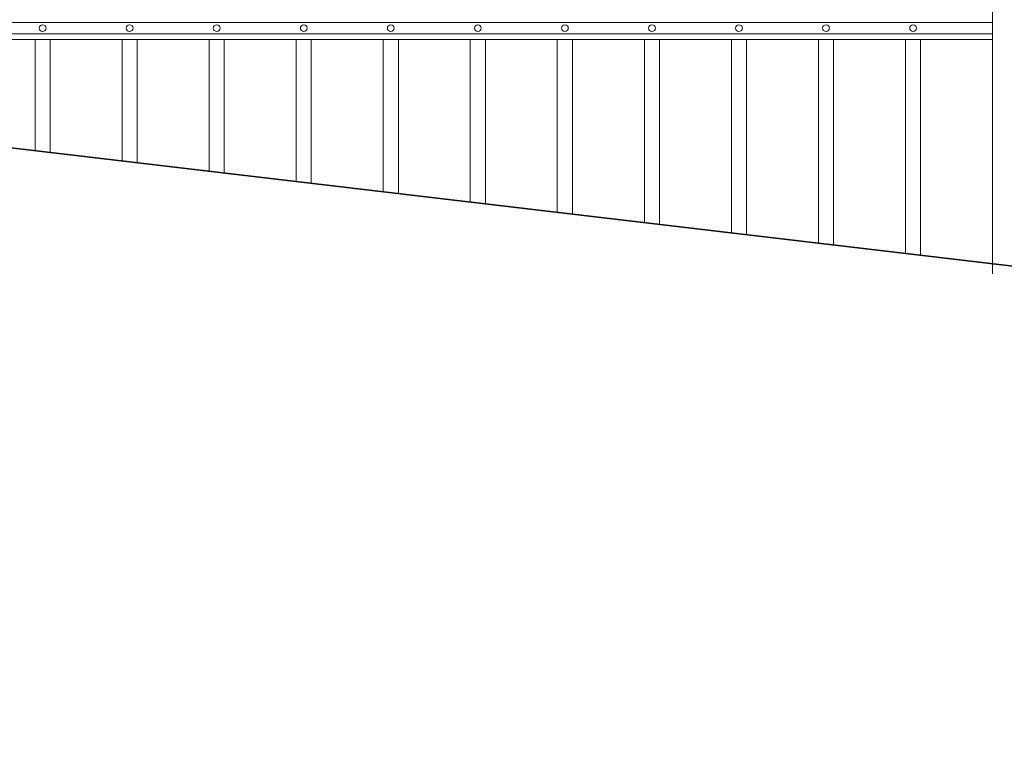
# Model space of a CAD drawing. Header units: millimetres. Extents: x 6567289036 to 6568990308, y 5976640423 to 5977332400.
# Tile 175 of 256: x 6568244954 to 6568246240, y 5976808831 to 5976809775. Entities that reach past the tile are written whole.
import ezdxf

# ---------------------------------------------------------------- set-up
doc = ezdxf.new("R2010")
doc.units = ezdxf.units.MM
doc.layers.add('01_widok', color=7, linetype='Continuous', lineweight=13)

# ---------------------------------------------------------------- blocks, each defined once
blk = doc.blocks.new('A$C6D0402AF')
at = {"layer": '01_widok'}
for p, q in [((2.57, 0.2935), (0.06, 0.2935)), ((2.57, 0.2785), (0.06, 0.2785)), ((2.57, 0.271), (0.06, 0.271)), ((0.06, 0.271), (2.57, 0.271))]:
    blk.add_line(p, q, dxfattribs=at)
for centre in [(1.315, 0.286), (1.43, 0.286), (1.545, 0.286), (1.66, 0.286), (1.775, 0.286), (1.89, 0.286), (2.005, 0.286), (2.12, 0.286), (2.235, 0.286), (2.35, 0.286), (2.465, 0.286)]:
    blk.add_circle(centre, 0.0045, dxfattribs=at)
blk = doc.blocks.new('A$C6613173D')
at = {"layer": '01_widok'}
for p, q in [((0.3506, 0.2704), (0.3386, 0.2704)), ((0.3506, 0.2704), (0.3626, 0.2704)), ((0.3506, 0.2624), (0.3386, 0.2624)), ((0.3506, 0.2624), (0.3626, 0.2624)), ((0.3506, 0.2444), (0.3243, 0.2444)), ((0.3244, 0.2404), (0.3243, 0.2444)), ((0.3506, 0.2444), (0.3769, 0.2444)), ((0.3769, 0.2404), (0.3769, 0.2444)), ((0.3206, 0.2384), (0.3206, 0.2334)), ((0.3506, 0.2404), (0.3226, 0.2404)), ((0.3506, 0.2404), (0.3786, 0.2404)), ((0.3806, 0.2384), (0.3806, 0.2334)), ((0.3506, 0.2314), (0.3226, 0.2314)), ((0.3506, 0.2314), (0.3786, 0.2314)), ((0.3506, 0.2164), (0.3356, 0.2164)), ((0.3356, 0.2164), (0.3386, 0.2134)), ((0.3506, 0.2134), (0.3386, 0.2134)), ((0.3386, 0.1684), (0.3386, 0.2134)), ((0.3506, 0.2164), (0.3656, 0.2164)), ((0.3506, 0.2134), (0.3626, 0.2134)), ((0.3656, 0.2164), (0.3626, 0.2134)), ((0.3626, 0.1684), (0.3626, 0.2134)), ((0.3506, 0.1684), (0.3386, 0.1684)), ((0.3506, 0.1684), (0.3626, 0.1684)), ((0.3506, 0.1434), (0.3386, 0.1434)), ((0.3386, 0.1434), (0.3386, 0.0994)), ((0.3506, 0.1434), (0.3626, 0.1434)), ((0.3626, 0.1434), (0.3626, 0.0994)), ((0.3206, 0.0994), (0.3806, 0.0994)), ((0.3206, 0.0994), (0.3206, -1.2522)), ((0.3806, 0.0994), (0.3806, -1.2522))]:
    blk.add_line(p, q, dxfattribs=at)
blk.add_lwpolyline([(0.3386, 0.0994), (0.3626, 0.0994)], dxfattribs=at)
for centre, radius, start, end in [((0.3511, 0.2938), 0.0266, 90.9691, 242.0394), ((0.3502, 0.2938), 0.0266, 297.9606, 89.0309), ((0.3398, 0.2664), 0.00417, 106.2602, 253.7398), ((0.3614, 0.2664), 0.00417, 286.2602, 73.7398), ((0.3226, 0.2384), 0.002, 90, 180), ((0.3226, 0.2334), 0.002, 180, 270), ((0.3786, 0.2384), 0.002, 0, 90), ((0.3786, 0.2334), 0.002, 270, 0), ((0.3391, 0.1559), 0.0125, 92.3383, 267.6617), ((0.3621, 0.1559), 0.0125, 272.3383, 87.6617)]:
    blk.add_arc(centre, radius, start, end, dxfattribs=at)
for points, knots in [([(0.3243, 0.2444), (0.3243, 0.2446), (0.3248, 0.2461), (0.3275, 0.2488), (0.3321, 0.2502), (0.3367, 0.2555), (0.3386, 0.2596), (0.3386, 0.2624)], [2.774362, 2.774362, 2.774362, 2.774362, 3.490427, 7.508595, 13.38101, 17.769363, 27.74801, 27.74801, 27.74801, 27.74801]), ([(0.3769, 0.2444), (0.3769, 0.2446), (0.3765, 0.2461), (0.3737, 0.2488), (0.3691, 0.2502), (0.3646, 0.2555), (0.3626, 0.2596), (0.3626, 0.2624)], [2.774362, 2.774362, 2.774362, 2.774362, 3.490427, 7.508595, 13.38101, 17.769363, 27.74801, 27.74801, 27.74801, 27.74801]), ([(0.3357, 0.2164), (0.3352, 0.2166), (0.3341, 0.2169), (0.3328, 0.2189), (0.3332, 0.223), (0.3287, 0.227), (0.3257, 0.2299), (0.3242, 0.2314)], [0, 0, 0, 0, 1.627023, 3.22043, 6.907446, 13.144432, 19.532717, 19.532717, 19.532717, 19.532717]), ([(0.3655, 0.2164), (0.366, 0.2166), (0.3671, 0.2169), (0.3684, 0.2189), (0.3681, 0.223), (0.3725, 0.227), (0.3755, 0.2299), (0.377, 0.2314)], [0, 0, 0, 0, 1.627023, 3.22043, 6.907446, 13.144432, 19.532717, 19.532717, 19.532717, 19.532717])]:
    blk.add_open_spline(points, degree=3, knots=knots, dxfattribs=at)

msp = doc.modelspace()

# ---------------------------------------------------------------- linework, layer by layer
at = {"lineweight": 35}
msp.add_line((6568230768.25329, 5976811280.674253), (6568251528.25329, 5976808830.674253), dxfattribs=at)
at = {"layer": '01_widok'}
for p, q in [((6568244974.341497, 5976809749.390061), (6568244974.341497, 5976809604.136868)), ((6568244994.113361, 5976809749.390061), (6568244994.113361, 5976809601.803483)), ((6568245088.029711, 5976809749.390061), (6568245088.029711, 5976809590.719907)), ((6568245107.801575, 5976809749.390061), (6568245107.801575, 5976809588.386521)), ((6568245201.717925, 5976809749.390061), (6568245201.717925, 5976809577.302944)), ((6568245221.489789, 5976809749.390061), (6568245221.489789, 5976809574.96956)), ((6568245315.406137, 5976809749.390061), (6568245315.406137, 5976809563.885983)), ((6568245335.178001, 5976809749.390061), (6568245335.178001, 5976809561.552598)), ((6568245429.094351, 5976809749.390061), (6568245429.09435, 5976809550.469022)), ((6568245448.866215, 5976809749.390061), (6568245448.866215, 5976809548.135637)), ((6568245542.782564, 5976809749.390061), (6568245542.782564, 5976809537.052059)), ((6568245562.554428, 5976809749.390061), (6568245562.554428, 5976809534.718675)), ((6568245656.470778, 5976809749.390061), (6568245656.470778, 5976809523.635098)), ((6568245676.242641, 5976809749.390061), (6568245676.242641, 5976809521.301714)), ((6568245770.158991, 5976809749.390061), (6568245770.158992, 5976809510.218136)), ((6568245789.930855, 5976809749.390061), (6568245789.930855, 5976809507.884751)), ((6568245883.847204, 5976809749.390061), (6568245883.847204, 5976809496.801175)), ((6568245903.619068, 5976809749.390061), (6568245903.619068, 5976809494.46779)), ((6568245997.535417, 5976809749.390061), (6568245997.535416, 5976809483.384213)), ((6568246017.307281, 5976809749.390061), (6568246017.307281, 5976809481.050829)), ((6568246111.22363, 5976809749.390061), (6568246111.22363, 5976809469.967252)), ((6568246130.995494, 5976809749.390061), (6568246130.995494, 5976809467.633866))]:
    msp.add_line(p, q, dxfattribs=at)

# ---------------------------------------------------------------- block references
at = {"xscale": 988.5931585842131, "yscale": 988.5931585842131, "zscale": 988.5931585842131, "rotation": 3.128671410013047e-08}
msp.add_blockref('A$C6D0402AF', (6568243684.227427, 5976809481.522262), dxfattribs=at)
at = {"xscale": 1000, "yscale": 1000, "zscale": 1000}
msp.add_blockref('A$C6613173D', (6568245904.30626, 5976810695.968016), dxfattribs=at)

doc.saveas('drawing.dxf')
